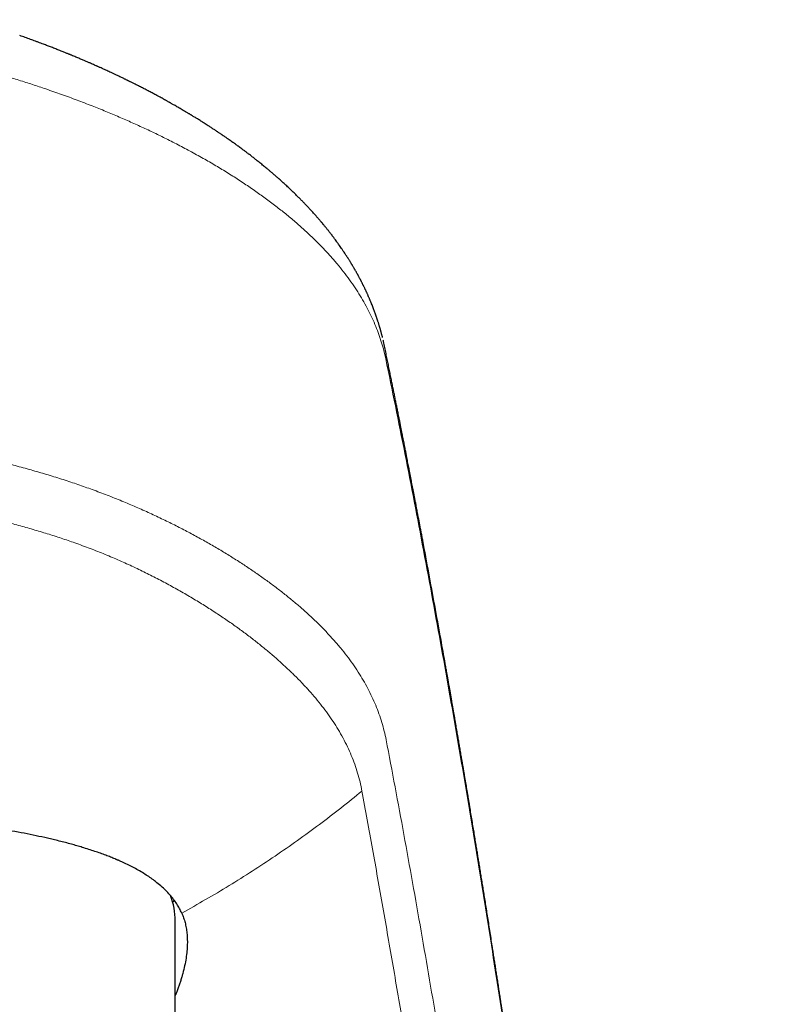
# Model space of a CAD drawing. Header units: millimetres. Extents: x 8 to 771, y 12 to 516.
# Tile 51 of 55: x 407 to 423, y 495 to 515. Entities that reach past the tile are written whole.
import ezdxf

# ---------------------------------------------------------------- set-up
doc = ezdxf.new("R2010")
doc.units = ezdxf.units.MM

msp = doc.modelspace()

# ---------------------------------------------------------------- linework, layer by layer
at = {"color": 7, "linetype": 'Continuous', "lineweight": 30}
for p, q in [((410.165, 496.737), (410.135, 496.691)), ((410.189, 492.074), (410.189, 496.303))]:
    msp.add_line(p, q, dxfattribs=at)
msp.add_arc((408.702, 496.295), 1.487, 0.2863, 21.0791, dxfattribs=at)
at = {"color": 8, "linetype": 'Continuous', "lineweight": 0}
for points, knots in [([(398.189, 514.945), (398.314, 514.945), (398.564, 514.944), (398.939, 514.937), (399.313, 514.927), (399.686, 514.913), (400.058, 514.894), (400.428, 514.872), (400.796, 514.845), (401.161, 514.814), (401.522, 514.78), (401.881, 514.741), (402.235, 514.699), (402.586, 514.653), (402.932, 514.604), (403.272, 514.551), (403.604, 514.496), (403.93, 514.438), (404.25, 514.377), (404.566, 514.313), (404.877, 514.246), (405.182, 514.177), (405.482, 514.105), (405.782, 514.029), (406.081, 513.95), (406.378, 513.867), (406.67, 513.782), (406.957, 513.694), (407.238, 513.604), (407.421, 513.543), (407.512, 513.512)], [0, 0, 0, 0, 0.035895, 0.071834, 0.1078, 0.14378, 0.179763, 0.215742, 0.251709, 0.28766, 0.323591, 0.3595, 0.395384, 0.43124, 0.467068, 0.502863, 0.537911, 0.572924, 0.6079, 0.642838, 0.677736, 0.712592, 0.747405, 0.782177, 0.818561, 0.854903, 0.891209, 0.927486, 0.963745, 1, 1, 1, 1]), ([(407.512, 513.512), (407.621, 513.474), (407.84, 513.399), (408.158, 513.282), (408.364, 513.203), (408.467, 513.163)], [0, 0, 0, 0, 0.333679, 0.666991, 1, 1, 1, 1]), ([(408.467, 513.163), (408.562, 513.125), (408.753, 513.049), (409.03, 512.932), (409.3, 512.814), (409.564, 512.694), (409.82, 512.573), (410.085, 512.442), (410.356, 512.302), (410.632, 512.153), (410.899, 512.002), (411.158, 511.848), (411.409, 511.692), (411.652, 511.533), (411.885, 511.373), (412.108, 511.212), (412.321, 511.05), (412.525, 510.886), (412.718, 510.722), (412.902, 510.557), (413.076, 510.392), (413.24, 510.226), (413.394, 510.059), (413.537, 509.893), (413.671, 509.728), (413.794, 509.564), (413.909, 509.399), (414.015, 509.233), (414.112, 509.065), (414.202, 508.897), (414.282, 508.728), (414.353, 508.559), (414.416, 508.39), (414.471, 508.221), (414.501, 508.108), (414.516, 508.051)], [0, 0, 0, 0, 0.026274, 0.052533, 0.078779, 0.105014, 0.13124, 0.157457, 0.188346, 0.219226, 0.250099, 0.280963, 0.312451, 0.343932, 0.375406, 0.406874, 0.438336, 0.469792, 0.501241, 0.532617, 0.563986, 0.595348, 0.626703, 0.658049, 0.688826, 0.719589, 0.750338, 0.781068, 0.812401, 0.843711, 0.875004, 0.906281, 0.937542, 0.968784, 1, 1, 1, 1]), ([(414.518, 508.051), (414.584, 507.727), (414.717, 507.08), (414.913, 506.096), (415.107, 505.103), (415.299, 504.099), (415.488, 503.084), (415.671, 502.078), (415.849, 501.082), (416.02, 500.096), (416.19, 499.102), (416.358, 498.097), (416.523, 497.084), (416.686, 496.062), (416.848, 495.03), (417.007, 493.989), (417.164, 492.939), (417.318, 491.885), (417.469, 490.83), (417.617, 489.772), (417.764, 488.705), (417.909, 487.622), (418.053, 486.525), (418.196, 485.411), (418.337, 484.289), (418.476, 483.157), (418.612, 482.024), (418.745, 480.888), (418.876, 479.75), (419.005, 478.604), (419.132, 477.441), (419.259, 476.262), (419.384, 475.066), (419.508, 473.86), (419.63, 472.646), (419.749, 471.423), (419.867, 470.191), (419.983, 468.951), (420.097, 467.703), (420.208, 466.447), (420.318, 465.182), (420.426, 463.909), (420.532, 462.634), (420.635, 461.358), (420.736, 460.082), (420.835, 458.797), (420.933, 457.495), (421.03, 456.175), (421.125, 454.838), (421.219, 453.492), (421.311, 452.138), (421.401, 450.775), (421.49, 449.403), (421.576, 448.023), (421.661, 446.635), (421.745, 445.237), (421.826, 443.831), (421.906, 442.417), (421.984, 440.994), (422.06, 439.562), (422.133, 438.161), (422.202, 436.794), (422.268, 435.459), (422.332, 434.118), (422.395, 432.771), (422.456, 431.418), (422.496, 430.512), (422.516, 430.059)], [0, 0, 0, 0, 0.016391, 0.032781, 0.049172, 0.065563, 0.081953, 0.098344, 0.113798, 0.129252, 0.144706, 0.16016, 0.175614, 0.191068, 0.206522, 0.221976, 0.23743, 0.252884, 0.268062, 0.28324, 0.298418, 0.313596, 0.32905, 0.344504, 0.359958, 0.375412, 0.390866, 0.406045, 0.421223, 0.436401, 0.451579, 0.467067, 0.482555, 0.498042, 0.51353, 0.529018, 0.544506, 0.559994, 0.575448, 0.590902, 0.606356, 0.62181, 0.637264, 0.652442, 0.667621, 0.682799, 0.697977, 0.713465, 0.728953, 0.744441, 0.759929, 0.775416, 0.790904, 0.806392, 0.82188, 0.837368, 0.852855, 0.868343, 0.883831, 0.899319, 0.914807, 0.929005, 0.943203, 0.957401, 0.9716, 0.9858, 1, 1, 1, 1]), ([(398.189, 506.613), (398.298, 506.613), (398.516, 506.612), (398.843, 506.61), (399.17, 506.606), (399.496, 506.601), (399.82, 506.593), (400.141, 506.584), (400.458, 506.572), (400.774, 506.559), (401.091, 506.543), (401.407, 506.526), (401.723, 506.506), (402.037, 506.483), (402.348, 506.459), (402.654, 506.432), (402.956, 506.403), (403.253, 506.371), (403.547, 506.338), (403.851, 506.3), (404.165, 506.258), (404.488, 506.21), (404.806, 506.16), (405.119, 506.106), (405.426, 506.05), (405.726, 505.99), (406.019, 505.928), (406.308, 505.863), (406.61, 505.791), (406.923, 505.711), (407.247, 505.622), (407.565, 505.529), (407.875, 505.432), (408.178, 505.331), (408.375, 505.261), (408.473, 505.226)], [0, 0, 0, 0, 0.027905, 0.055849, 0.083822, 0.111816, 0.139827, 0.167349, 0.194879, 0.222413, 0.249952, 0.277993, 0.306035, 0.334078, 0.362122, 0.390165, 0.417709, 0.445251, 0.472793, 0.500334, 0.531739, 0.56314, 0.594536, 0.625925, 0.657307, 0.688119, 0.71892, 0.749709, 0.780485, 0.817105, 0.853707, 0.890292, 0.926864, 0.96343, 1, 1, 1, 1]), ([(408.112, 504.124), (408.019, 504.156), (407.832, 504.221), (407.544, 504.313), (407.25, 504.401), (406.95, 504.485), (406.643, 504.564), (406.33, 504.639), (406.024, 504.707), (405.726, 504.768), (405.437, 504.823), (405.144, 504.875), (404.846, 504.923), (404.544, 504.968), (404.237, 505.009), (403.926, 505.048), (403.612, 505.083), (403.293, 505.116), (402.971, 505.146), (402.645, 505.172), (402.317, 505.197), (401.985, 505.218), (401.65, 505.237), (401.312, 505.254), (400.972, 505.269), (400.629, 505.281), (400.285, 505.291), (399.939, 505.3), (399.591, 505.306), (399.242, 505.311), (398.892, 505.314), (398.541, 505.316), (398.307, 505.316), (398.19, 505.316)], [0, 0, 0, 0, 0.035855, 0.071684, 0.107492, 0.143281, 0.179055, 0.214815, 0.250562, 0.281831, 0.313091, 0.344342, 0.375583, 0.406816, 0.43804, 0.469254, 0.500461, 0.53166, 0.562853, 0.594041, 0.625225, 0.656407, 0.68759, 0.718776, 0.749968, 0.781169, 0.81238, 0.843606, 0.874847, 0.906107, 0.937385, 0.968683, 1, 1, 1, 1]), ([(408.473, 505.226), (408.577, 505.187), (408.785, 505.111), (409.086, 504.99), (409.379, 504.866), (409.664, 504.739), (409.94, 504.609), (410.206, 504.478), (410.462, 504.346), (410.711, 504.211), (410.953, 504.074), (411.189, 503.935), (411.418, 503.793), (411.639, 503.65), (411.853, 503.506), (412.056, 503.362), (412.251, 503.219), (412.437, 503.075), (412.615, 502.931), (412.793, 502.78), (412.97, 502.621), (413.144, 502.455), (413.308, 502.288), (413.463, 502.12), (413.606, 501.953), (413.739, 501.787), (413.861, 501.621), (413.974, 501.453), (414.078, 501.284), (414.173, 501.113), (414.259, 500.94), (414.336, 500.765), (414.403, 500.589), (414.462, 500.411), (414.512, 500.232), (414.538, 500.111), (414.551, 500.051)], [0, 0, 0, 0, 0.0282, 0.056362, 0.084493, 0.112596, 0.140674, 0.168231, 0.195769, 0.22329, 0.250797, 0.278791, 0.306773, 0.334744, 0.362705, 0.390658, 0.418106, 0.445549, 0.472987, 0.500424, 0.53171, 0.562996, 0.594285, 0.625578, 0.656878, 0.687626, 0.718383, 0.74915, 0.779927, 0.811343, 0.84277, 0.874207, 0.905651, 0.937101, 0.968552, 1, 1, 1, 1]), ([(409.883, 503.351), (409.793, 503.398), (409.612, 503.491), (409.329, 503.627), (409.039, 503.759), (408.739, 503.886), (408.431, 504.009), (408.218, 504.085), (408.112, 504.124)], [0, 0, 0, 0, 0.167033, 0.3339162, 0.5006467, 0.6672281, 0.8336719, 1, 1, 1, 1]), ([(414.05, 498.991), (414.037, 499.054), (414.012, 499.179), (413.961, 499.364), (413.902, 499.547), (413.831, 499.729), (413.751, 499.909), (413.66, 500.087), (413.561, 500.26), (413.456, 500.427), (413.344, 500.588), (413.224, 500.749), (413.094, 500.909), (412.956, 501.069), (412.81, 501.227), (412.658, 501.382), (412.5, 501.534), (412.334, 501.686), (412.159, 501.838), (411.976, 501.989), (411.785, 502.14), (411.586, 502.291), (411.375, 502.443), (411.152, 502.596), (410.917, 502.751), (410.672, 502.904), (410.418, 503.055), (410.156, 503.204), (409.974, 503.301), (409.883, 503.35)], [0, 0, 0, 0, 0.039918, 0.079851, 0.119797, 0.159756, 0.199726, 0.239707, 0.279699, 0.316367, 0.353043, 0.389728, 0.42642, 0.463119, 0.499825, 0.534868, 0.569914, 0.604962, 0.640012, 0.675061, 0.710106, 0.745146, 0.780178, 0.816865, 0.853538, 0.890191, 0.926821, 0.963425, 1, 1, 1, 1]), ([(414.551, 500.051), (414.613, 499.727), (414.735, 499.078), (414.917, 498.093), (415.096, 497.1), (415.273, 496.096), (415.448, 495.09), (415.619, 494.08), (415.787, 493.067), (415.953, 492.045), (416.119, 491.007), (416.283, 489.953), (416.447, 488.883), (416.609, 487.803), (416.768, 486.714), (416.926, 485.616), (417.082, 484.509), (417.235, 483.392), (417.387, 482.267), (417.537, 481.132), (417.684, 479.988), (417.83, 478.835), (417.974, 477.673), (418.116, 476.503), (418.252, 475.355), (418.383, 474.233), (418.508, 473.136), (418.631, 472.032), (418.753, 470.92), (418.873, 469.801), (418.995, 468.64), (419.119, 467.436), (419.245, 466.19), (419.368, 464.935), (419.49, 463.671), (419.61, 462.398), (419.729, 461.117), (419.842, 459.863), (419.95, 458.636), (420.053, 457.439), (420.155, 456.234), (420.256, 455.022), (420.355, 453.803), (420.452, 452.577), (420.548, 451.344), (420.642, 450.103), (420.735, 448.855), (420.827, 447.6), (420.917, 446.338), (421.01, 444.993), (421.107, 443.564), (421.208, 442.05), (421.306, 440.525), (421.37, 439.501), (421.402, 438.989)], [0, 0, 0, 0, 0.01967, 0.03934, 0.05901, 0.07868, 0.098351, 0.11767, 0.136989, 0.156308, 0.175627, 0.19534, 0.215053, 0.234767, 0.25448, 0.274193, 0.293906, 0.313619, 0.333332, 0.353045, 0.372758, 0.392471, 0.412184, 0.431897, 0.45161, 0.46968, 0.487749, 0.505819, 0.523889, 0.541958, 0.560028, 0.57974, 0.599452, 0.619164, 0.638876, 0.658587, 0.678299, 0.69801, 0.716079, 0.734147, 0.752216, 0.770284, 0.788352, 0.80642, 0.824488, 0.842556, 0.860624, 0.878691, 0.896759, 0.914826, 0.93612, 0.957413, 0.978707, 1, 1, 1, 1]), ([(414.05, 498.991), (413.905, 498.873), (413.615, 498.638), (413.17, 498.297), (412.716, 497.965), (412.253, 497.644), (411.783, 497.333), (411.304, 497.033), (410.818, 496.744), (410.488, 496.56), (410.323, 496.468)], [0, 0, 0, 0, 0.124991, 0.249985, 0.374982, 0.49998, 0.624982, 0.749985, 0.874991, 1, 1, 1, 1]), ([(414.05, 498.991), (414.122, 498.594), (414.267, 497.799), (414.482, 496.591), (414.694, 495.37), (414.905, 494.136), (415.112, 492.888), (415.318, 491.627), (415.516, 490.388), (415.706, 489.173), (415.888, 487.982), (416.068, 486.78), (416.247, 485.567), (416.423, 484.343), (416.598, 483.108), (416.77, 481.862), (416.941, 480.605), (417.11, 479.337), (417.276, 478.058), (417.441, 476.768), (417.6, 475.493), (417.754, 474.231), (417.904, 472.985), (418.052, 471.73), (418.198, 470.465), (418.345, 469.165), (418.493, 467.828), (418.641, 466.455), (418.788, 465.072), (418.933, 463.678), (419.076, 462.273), (419.213, 460.885), (419.347, 459.513), (419.476, 458.16), (419.603, 456.797), (419.728, 455.425), (419.856, 453.991), (419.987, 452.492), (420.12, 450.928), (420.251, 449.352), (420.38, 447.766), (420.506, 446.168), (420.63, 444.558), (420.752, 442.938), (420.831, 441.848), (420.871, 441.303)], [0, 0, 0, 0, 0.025087, 0.050174, 0.07526, 0.100347, 0.125434, 0.15052, 0.175607, 0.198602, 0.221598, 0.244594, 0.26759, 0.290586, 0.313582, 0.336578, 0.359574, 0.382571, 0.405567, 0.428563, 0.45156, 0.473242, 0.494925, 0.516608, 0.538291, 0.559974, 0.582971, 0.605968, 0.628966, 0.651964, 0.674962, 0.69796, 0.719644, 0.741328, 0.763012, 0.784697, 0.806381, 0.830583, 0.854785, 0.878987, 0.903189, 0.927392, 0.951594, 0.975797, 1, 1, 1, 1])]:
    msp.add_open_spline(points, degree=3, knots=knots, dxfattribs=at)
at = {"color": 7, "linetype": 'Continuous', "lineweight": 30}
for points, knots in [([(414.476, 508.372), (414.473, 508.383), (414.468, 508.403), (414.461, 508.43), (414.455, 508.453), (414.45, 508.47), (414.446, 508.485), (414.443, 508.499), (414.438, 508.514), (414.433, 508.532), (414.427, 508.553), (414.421, 508.573), (414.416, 508.592), (414.411, 508.609), (414.405, 508.629), (414.398, 508.652), (414.389, 508.678), (414.381, 508.703), (414.374, 508.726), (414.367, 508.747), (414.36, 508.768), (414.35, 508.796), (414.338, 508.832), (414.324, 508.871), (414.31, 508.91), (414.297, 508.947), (414.282, 508.986), (414.266, 509.027), (414.253, 509.06), (414.242, 509.086), (414.235, 509.104), (414.227, 509.123), (414.218, 509.144), (414.208, 509.168), (414.198, 509.191), (414.189, 509.211), (414.181, 509.23), (414.173, 509.249), (414.164, 509.268), (414.155, 509.289), (414.146, 509.308), (414.138, 509.325), (414.131, 509.341), (414.123, 509.357), (414.115, 509.374), (414.106, 509.394), (414.096, 509.414), (414.087, 509.432), (414.079, 509.449), (414.071, 509.464), (414.064, 509.479), (414.056, 509.495), (414.048, 509.511), (414.039, 509.528), (414.032, 509.543), (414.025, 509.555), (414.02, 509.566), (414.014, 509.576), (414.008, 509.588), (414, 509.603), (413.991, 509.621), (413.981, 509.638), (413.973, 509.653), (413.965, 509.668), (413.958, 509.682), (413.949, 509.697), (413.939, 509.714), (413.929, 509.734), (413.918, 509.753), (413.908, 509.771), (413.899, 509.786), (413.89, 509.801), (413.881, 509.817), (413.87, 509.835), (413.858, 509.855), (413.847, 509.874), (413.837, 509.89), (413.828, 509.905), (413.819, 509.92), (413.809, 509.937), (413.797, 509.956), (413.784, 509.976), (413.772, 509.995), (413.762, 510.012), (413.751, 510.028), (413.74, 510.045), (413.721, 510.075), (413.696, 510.113), (413.663, 510.163), (413.631, 510.209), (413.599, 510.256), (413.566, 510.302), (413.534, 510.347), (413.5, 510.393), (413.473, 510.429), (413.451, 510.458), (413.437, 510.476), (413.424, 510.495), (413.408, 510.514), (413.391, 510.536), (413.373, 510.559), (413.356, 510.581), (413.34, 510.601), (413.324, 510.622), (413.306, 510.643), (413.288, 510.666), (413.269, 510.689), (413.252, 510.709), (413.238, 510.726), (413.227, 510.74), (413.216, 510.752), (413.205, 510.765), (413.193, 510.78), (413.179, 510.797), (413.163, 510.816), (413.145, 510.836), (413.127, 510.856), (413.109, 510.878), (413.078, 510.913), (413.035, 510.96), (412.986, 511.014), (412.939, 511.064), (412.895, 511.111), (412.849, 511.159), (412.801, 511.208), (412.76, 511.25), (412.726, 511.284), (412.697, 511.313), (412.665, 511.344), (412.631, 511.378), (412.596, 511.411), (412.563, 511.442), (412.529, 511.474), (412.494, 511.507), (412.457, 511.541), (412.421, 511.574), (412.384, 511.608), (412.344, 511.643), (412.301, 511.681), (412.257, 511.72), (412.213, 511.758), (412.169, 511.796), (412.125, 511.833), (412.085, 511.866), (412.048, 511.897), (412.013, 511.925), (411.978, 511.954), (411.941, 511.984), (411.903, 512.014), (411.867, 512.042), (411.835, 512.068), (411.804, 512.092), (411.773, 512.116), (411.741, 512.141), (411.703, 512.17), (411.66, 512.203), (411.613, 512.238), (411.568, 512.271), (411.528, 512.301), (411.493, 512.326), (411.463, 512.348), (411.432, 512.371), (411.398, 512.395), (411.361, 512.421), (411.324, 512.447), (411.29, 512.471), (411.262, 512.49), (411.24, 512.506), (411.218, 512.521), (411.199, 512.534), (411.183, 512.545), (411.169, 512.554), (411.154, 512.564), (411.137, 512.576), (411.116, 512.59), (411.092, 512.606), (411.065, 512.624), (411.037, 512.644), (411.006, 512.664), (410.976, 512.684), (410.946, 512.703), (410.916, 512.723), (410.891, 512.739), (410.871, 512.752), (410.856, 512.761), (410.843, 512.77), (410.832, 512.777), (410.82, 512.784), (410.807, 512.793), (410.785, 512.807), (410.755, 512.826), (410.72, 512.848), (410.685, 512.87), (410.652, 512.891), (410.62, 512.91), (410.591, 512.928), (410.565, 512.944), (410.543, 512.957), (410.524, 512.969), (410.506, 512.979), (410.489, 512.99), (410.471, 513.001), (410.451, 513.013), (410.427, 513.027), (410.395, 513.046), (410.355, 513.069), (410.31, 513.096), (410.266, 513.121), (410.226, 513.145), (410.189, 513.166), (410.156, 513.185), (410.129, 513.2), (410.109, 513.211), (410.096, 513.219), (410.087, 513.224), (410.077, 513.23), (410.062, 513.238), (410.043, 513.248), (410.022, 513.26), (410, 513.272), (409.978, 513.285), (409.957, 513.296), (409.93, 513.311), (409.898, 513.329), (409.863, 513.348), (409.833, 513.364), (409.801, 513.381), (409.767, 513.399), (409.73, 513.419), (409.691, 513.44), (409.649, 513.462), (409.594, 513.491), (409.527, 513.525), (409.446, 513.567), (409.38, 513.6), (409.332, 513.624), (409.305, 513.638), (409.279, 513.651), (409.256, 513.662), (409.237, 513.671), (409.222, 513.679), (409.21, 513.685), (409.198, 513.69), (409.183, 513.698), (409.164, 513.707), (409.139, 513.719), (409.111, 513.733), (409.078, 513.749), (409.043, 513.766), (408.998, 513.787), (408.948, 513.811), (408.892, 513.837), (408.841, 513.86), (408.795, 513.882), (408.749, 513.903), (408.702, 513.924), (408.66, 513.943), (408.626, 513.959), (408.602, 513.969), (408.583, 513.978), (408.567, 513.985), (408.546, 513.995), (408.516, 514.007), (408.477, 514.025), (408.431, 514.045), (408.377, 514.068), (408.328, 514.09), (408.285, 514.108), (408.249, 514.123), (408.212, 514.139), (408.172, 514.156), (408.131, 514.173), (408.088, 514.191), (408.052, 514.206), (408.024, 514.218), (408.005, 514.225), (407.992, 514.231), (407.981, 514.235), (407.967, 514.241), (407.947, 514.249), (407.919, 514.26), (407.885, 514.274), (407.847, 514.289), (407.805, 514.306), (407.763, 514.323), (407.718, 514.34), (407.674, 514.358), (407.629, 514.375), (407.588, 514.391), (407.547, 514.406), (407.505, 514.423), (407.459, 514.44), (407.409, 514.459), (407.354, 514.479), (407.283, 514.506), (407.193, 514.539), (407.085, 514.578), (407.01, 514.604), (406.971, 514.618)], [0, 0, 0, 0, 0.004214, 0.007795, 0.010742, 0.013056, 0.014735, 0.016434, 0.018443, 0.02079, 0.023653, 0.026407, 0.028879, 0.031068, 0.033262, 0.036592, 0.040242, 0.043542, 0.04647, 0.049251, 0.052014, 0.054801, 0.060342, 0.065957, 0.070621, 0.075466, 0.080792, 0.086337, 0.091638, 0.094095, 0.096447, 0.098897, 0.101745, 0.104994, 0.10824, 0.110953, 0.113327, 0.115714, 0.118385, 0.121286, 0.123939, 0.126233, 0.128172, 0.13017, 0.132526, 0.13524, 0.138106, 0.140634, 0.142805, 0.144689, 0.146862, 0.148859, 0.151111, 0.153508, 0.155577, 0.157266, 0.158573, 0.159774, 0.16145, 0.163553, 0.166057, 0.168467, 0.17059, 0.172428, 0.174281, 0.176334, 0.178732, 0.181474, 0.184276, 0.18672, 0.188806, 0.190691, 0.192895, 0.195457, 0.198335, 0.201009, 0.203325, 0.205283, 0.207255, 0.209585, 0.212274, 0.215146, 0.217927, 0.220275, 0.222341, 0.224721, 0.227472, 0.234771, 0.24106, 0.24837, 0.254577, 0.260916, 0.268266, 0.273839, 0.280783, 0.283704, 0.286297, 0.288757, 0.291627, 0.294935, 0.298307, 0.301513, 0.304344, 0.307314, 0.310464, 0.313794, 0.317281, 0.320462, 0.322806, 0.324797, 0.326478, 0.328343, 0.330531, 0.333044, 0.335623, 0.338927, 0.341949, 0.344926, 0.348351, 0.357659, 0.366221, 0.372682, 0.380108, 0.387426, 0.394743, 0.402418, 0.406312, 0.410581, 0.415528, 0.420818, 0.426024, 0.430926, 0.435376, 0.440864, 0.446148, 0.451309, 0.45647, 0.461959, 0.468081, 0.474272, 0.480323, 0.486331, 0.492239, 0.498007, 0.502415, 0.506914, 0.51157, 0.516424, 0.521436, 0.526131, 0.530145, 0.533901, 0.537803, 0.541885, 0.54621, 0.55198, 0.557839, 0.563424, 0.568689, 0.572474, 0.575949, 0.579613, 0.583713, 0.588013, 0.592541, 0.597063, 0.599723, 0.602381, 0.60499, 0.607218, 0.609031, 0.610445, 0.612078, 0.614086, 0.616467, 0.619223, 0.622178, 0.62561, 0.629027, 0.632426, 0.63581, 0.639177, 0.642325, 0.644173, 0.645802, 0.647211, 0.6484, 0.649533, 0.651037, 0.652933, 0.656781, 0.660734, 0.664495, 0.668065, 0.671443, 0.674623, 0.677573, 0.679684, 0.681657, 0.683491, 0.68527, 0.687045, 0.689235, 0.691798, 0.694374, 0.699393, 0.704131, 0.70859, 0.712768, 0.716589, 0.719892, 0.72267, 0.724925, 0.72586, 0.726662, 0.727568, 0.729052, 0.731127, 0.733172, 0.735476, 0.737692, 0.739793, 0.741777, 0.745791, 0.749228, 0.752105, 0.75477, 0.75846, 0.762013, 0.765673, 0.769792, 0.774272, 0.78141, 0.789045, 0.79734, 0.799911, 0.802539, 0.804996, 0.8071, 0.808852, 0.81025, 0.811296, 0.812196, 0.813593, 0.815402, 0.817622, 0.820253, 0.823295, 0.826623, 0.829837, 0.835353, 0.840384, 0.844929, 0.848862, 0.852862, 0.857049, 0.86142, 0.863962, 0.866059, 0.867708, 0.868972, 0.870318, 0.873171, 0.8766, 0.880605, 0.88519, 0.890376, 0.89325, 0.896282, 0.899471, 0.902817, 0.906321, 0.909982, 0.913628, 0.915482, 0.916991, 0.918155, 0.918974, 0.91971, 0.921583, 0.92402, 0.926726, 0.929899, 0.933501, 0.937038, 0.940352, 0.944356, 0.947979, 0.95122, 0.954455, 0.957762, 0.961426, 0.965447, 0.969825, 0.974558, 0.982507, 0.990988, 1, 1, 1, 1]), ([(422.515, 430.104), (422.514, 430.122), (422.509, 430.242), (422.499, 430.462), (422.486, 430.763), (422.473, 431.059), (422.46, 431.349), (422.447, 431.633), (422.434, 431.917), (422.422, 432.199), (422.409, 432.479), (422.396, 432.753), (422.384, 433.022), (422.372, 433.284), (422.36, 433.54), (422.348, 433.791), (422.337, 434.035), (422.325, 434.273), (422.314, 434.506), (422.303, 434.733), (422.293, 434.949), (422.283, 435.156), (422.274, 435.354), (422.264, 435.546), (422.255, 435.733), (422.246, 435.912), (422.238, 436.084), (422.23, 436.248), (422.222, 436.408), (422.214, 436.563), (422.207, 436.713), (422.2, 436.858), (422.193, 437.004), (422.185, 437.148), (422.178, 437.292), (422.171, 437.43), (422.164, 437.562), (422.158, 437.689), (422.152, 437.81), (422.146, 437.926), (422.14, 438.036), (422.135, 438.14), (422.13, 438.238), (422.125, 438.33), (422.121, 438.417), (422.117, 438.497), (422.113, 438.576), (422.109, 438.654), (422.105, 438.734), (422.1, 438.817), (422.096, 438.901), (422.091, 438.988), (422.087, 439.078), (422.082, 439.17), (422.077, 439.273), (422.071, 439.387), (422.064, 439.514), (422.057, 439.644), (422.05, 439.778), (422.043, 439.919), (422.035, 440.067), (422.027, 440.222), (422.018, 440.381), (422.009, 440.545), (422, 440.713), (421.991, 440.882), (421.982, 441.052), (421.973, 441.223), (421.963, 441.397), (421.954, 441.575), (421.943, 441.764), (421.932, 441.965), (421.92, 442.177), (421.908, 442.394), (421.896, 442.616), (421.883, 442.841), (421.871, 443.068), (421.858, 443.294), (421.843, 443.55), (421.827, 443.836), (421.809, 444.15), (421.791, 444.458), (421.774, 444.761), (421.757, 445.059), (421.739, 445.35), (421.723, 445.629), (421.707, 445.894), (421.692, 446.147), (421.677, 446.396), (421.663, 446.639), (421.648, 446.879), (421.633, 447.122), (421.618, 447.37), (421.603, 447.622), (421.59, 447.825), (421.581, 447.981), (421.574, 448.089), (421.568, 448.193), (421.561, 448.292), (421.555, 448.388), (421.55, 448.478), (421.544, 448.565), (421.539, 448.647), (421.534, 448.725), (421.53, 448.799), (421.525, 448.868), (421.521, 448.932), (421.518, 448.992), (421.514, 449.046), (421.511, 449.096), (421.508, 449.141), (421.505, 449.184), (421.503, 449.229), (421.5, 449.277), (421.496, 449.328), (421.493, 449.383), (421.489, 449.442), (421.485, 449.508), (421.48, 449.583), (421.475, 449.668), (421.469, 449.757), (421.463, 449.852), (421.456, 449.952), (421.45, 450.057), (421.443, 450.167), (421.435, 450.283), (421.427, 450.404), (421.419, 450.53), (421.411, 450.661), (421.402, 450.787), (421.395, 450.907), (421.387, 451.021), (421.379, 451.138), (421.371, 451.259), (421.363, 451.382), (421.353, 451.545), (421.339, 451.746), (421.324, 451.982), (421.308, 452.212), (421.293, 452.437), (421.278, 452.656), (421.264, 452.87), (421.25, 453.073), (421.237, 453.265), (421.224, 453.447), (421.212, 453.625), (421.2, 453.798), (421.188, 453.967), (421.177, 454.136), (421.165, 454.305), (421.153, 454.474), (421.142, 454.638), (421.13, 454.796), (421.12, 454.949), (421.109, 455.097), (421.1, 455.23), (421.091, 455.349), (421.084, 455.455), (421.076, 455.557), (421.069, 455.658), (421.062, 455.761), (421.054, 455.867), (421.046, 455.977), (421.038, 456.093), (421.029, 456.212), (421.02, 456.336), (421.011, 456.465), (421.001, 456.598), (420.991, 456.736), (420.981, 456.882), (420.969, 457.039), (420.957, 457.205), (420.944, 457.377), (420.931, 457.555), (420.918, 457.735), (420.904, 457.917), (420.89, 458.103), (420.876, 458.293), (420.861, 458.488), (420.846, 458.688), (420.831, 458.889), (420.815, 459.09), (420.8, 459.292), (420.784, 459.497), (420.768, 459.708), (420.753, 459.901), (420.739, 460.076), (420.727, 460.231), (420.715, 460.383), (420.704, 460.533), (420.692, 460.681), (420.681, 460.825), (420.668, 460.984), (420.654, 461.157), (420.64, 461.342), (420.625, 461.523), (420.611, 461.699), (420.597, 461.871), (420.584, 462.039), (420.57, 462.202), (420.558, 462.36), (420.545, 462.511), (420.533, 462.657), (420.522, 462.796), (420.511, 462.931), (420.501, 463.053), (420.492, 463.161), (420.484, 463.258), (420.476, 463.352), (420.469, 463.443), (420.454, 463.62), (420.437, 463.821), (420.418, 464.049), (420.404, 464.217), (420.39, 464.384), (420.376, 464.552), (420.362, 464.719), (420.347, 464.886), (420.333, 465.053), (420.319, 465.221), (420.304, 465.393), (420.289, 465.571), (420.274, 465.742), (420.26, 465.907), (420.246, 466.065), (420.232, 466.226), (420.217, 466.39), (420.203, 466.557), (420.187, 466.735), (420.17, 466.921), (420.153, 467.114), (420.137, 467.301), (420.12, 467.489), (420.103, 467.677), (420.086, 467.865), (420.07, 468.047), (420.054, 468.225), (420.038, 468.397), (420.025, 468.542), (420.014, 468.661), (420.005, 468.756), (419.997, 468.848), (419.988, 468.939), (419.98, 469.028), (419.972, 469.116), (419.964, 469.203), (419.955, 469.296), (419.946, 469.397), (419.936, 469.507), (419.925, 469.622), (419.914, 469.742), (419.902, 469.867), (419.89, 469.996), (419.878, 470.126), (419.865, 470.257), (419.853, 470.389), (419.84, 470.524), (419.827, 470.663), (419.813, 470.806), (419.799, 470.958), (419.783, 471.118), (419.767, 471.288), (419.75, 471.462), (419.733, 471.641), (419.715, 471.825), (419.697, 472.013), (419.679, 472.191), (419.663, 472.36), (419.647, 472.517), (419.632, 472.677), (419.616, 472.837), (419.6, 472.994), (419.585, 473.147), (419.57, 473.296), (419.556, 473.441), (419.541, 473.582), (419.528, 473.719), (419.514, 473.852), (419.501, 473.98), (419.489, 474.105), (419.476, 474.23), (419.463, 474.354), (419.451, 474.477), (419.439, 474.596), (419.427, 474.709), (419.416, 474.812), (419.407, 474.905), (419.398, 474.989), (419.39, 475.069), (419.382, 475.146), (419.374, 475.22), (419.363, 475.323), (419.349, 475.458), (419.331, 475.637), (419.311, 475.829), (419.289, 476.034), (419.27, 476.214), (419.254, 476.368), (419.24, 476.496), (419.226, 476.626), (419.212, 476.76), (419.198, 476.895), (419.183, 477.033), (419.168, 477.174), (419.152, 477.317), (419.136, 477.47), (419.118, 477.634), (419.099, 477.807), (419.079, 477.985), (419.06, 478.167), (419.039, 478.352), (419.018, 478.542), (418.997, 478.735), (418.971, 478.97), (418.94, 479.246), (418.904, 479.561), (418.869, 479.876), (418.814, 480.354), (418.741, 480.994), (418.671, 481.588), (418.626, 481.974), (418.604, 482.154), (418.583, 482.333), (418.562, 482.513), (418.54, 482.693), (418.519, 482.872), (418.496, 483.057), (418.473, 483.249), (418.449, 483.445), (418.426, 483.636), (418.403, 483.822), (418.381, 484.003), (418.361, 484.16), (418.345, 484.295), (418.331, 484.409), (418.317, 484.52), (418.303, 484.629), (418.29, 484.736), (418.277, 484.841), (418.265, 484.932), (418.256, 485.01), (418.248, 485.074), (418.24, 485.134), (418.233, 485.19), (418.227, 485.24), (418.221, 485.287), (418.216, 485.329), (418.211, 485.366), (418.206, 485.401), (418.202, 485.436), (418.197, 485.474), (418.192, 485.517), (418.186, 485.563), (418.179, 485.615), (418.172, 485.67), (418.165, 485.73), (418.157, 485.793), (418.148, 485.86), (418.139, 485.932), (418.13, 486.002), (418.121, 486.069), (418.113, 486.134), (418.104, 486.201), (418.092, 486.301), (418.075, 486.431), (418.054, 486.591), (418.031, 486.766), (418.006, 486.958), (417.98, 487.163), (417.953, 487.365), (417.927, 487.562), (417.903, 487.741), (417.882, 487.903), (417.863, 488.048), (417.844, 488.19), (417.825, 488.33), (417.808, 488.456), (417.793, 488.569), (417.779, 488.672), (417.765, 488.778), (417.75, 488.887), (417.735, 488.999), (417.719, 489.113), (417.703, 489.23), (417.687, 489.35), (417.669, 489.481), (417.649, 489.624), (417.628, 489.779), (417.606, 489.939), (417.583, 490.103), (417.559, 490.271), (417.535, 490.443), (417.51, 490.62), (417.485, 490.801), (417.459, 490.986), (417.432, 491.176), (417.404, 491.37), (417.38, 491.539), (417.36, 491.681), (417.344, 491.793), (417.328, 491.901), (417.313, 492.006), (417.298, 492.107), (417.284, 492.203), (417.271, 492.296), (417.258, 492.385), (417.246, 492.469), (417.234, 492.549), (417.223, 492.626), (417.212, 492.698), (417.202, 492.767), (417.193, 492.832), (417.184, 492.892), (417.176, 492.947), (417.168, 492.999), (417.161, 493.048), (417.154, 493.095), (417.147, 493.141), (417.14, 493.186), (417.134, 493.23), (417.127, 493.275), (417.12, 493.321), (417.113, 493.367), (417.107, 493.413), (417.099, 493.461), (417.092, 493.508), (417.085, 493.557), (417.078, 493.608), (417.07, 493.661), (417.061, 493.716), (417.052, 493.775), (417.043, 493.836), (417.033, 493.902), (417.023, 493.971), (417.012, 494.044), (417, 494.121), (416.988, 494.2), (416.976, 494.283), (416.963, 494.371), (416.948, 494.465), (416.933, 494.566), (416.917, 494.67), (416.901, 494.777), (416.884, 494.889), (416.866, 495.003), (416.848, 495.118), (416.831, 495.233), (416.813, 495.346), (416.796, 495.458), (416.778, 495.57), (416.761, 495.679), (416.742, 495.805), (416.719, 495.947), (416.695, 496.104), (416.671, 496.257), (416.647, 496.406), (416.624, 496.55), (416.602, 496.691), (416.58, 496.827), (416.559, 496.959), (416.538, 497.087), (416.518, 497.211), (416.499, 497.331), (416.48, 497.446), (416.462, 497.557), (416.445, 497.664), (416.428, 497.769), (416.409, 497.883), (416.389, 498.005), (416.367, 498.139), (416.345, 498.275), (416.322, 498.415), (416.298, 498.559), (416.278, 498.68), (416.262, 498.777), (416.25, 498.849), (416.237, 498.923), (416.225, 498.997), (416.212, 499.072), (416.2, 499.146), (416.187, 499.222), (416.174, 499.297), (416.162, 499.372), (416.15, 499.444), (416.138, 499.513), (416.127, 499.581), (416.115, 499.648), (416.104, 499.714), (416.093, 499.776), (416.083, 499.835), (416.074, 499.89), (416.065, 499.943), (416.056, 499.995), (416.047, 500.049), (416.037, 500.106), (416.027, 500.164), (416.017, 500.223), (416.006, 500.283), (415.995, 500.348), (415.983, 500.417), (415.971, 500.487), (415.959, 500.56), (415.946, 500.634), (415.932, 500.711), (415.918, 500.792), (415.904, 500.876), (415.889, 500.96), (415.875, 501.042), (415.861, 501.122), (415.846, 501.205), (415.831, 501.29), (415.816, 501.378), (415.8, 501.469), (415.759, 501.699), (415.683, 502.127), (415.571, 502.748), (415.447, 503.421), (415.359, 503.896), (415.306, 504.177), (415.29, 504.265), (415.273, 504.352), (415.257, 504.436), (415.242, 504.517), (415.227, 504.597), (415.212, 504.673), (415.197, 504.753), (415.181, 504.836), (415.165, 504.921), (415.15, 505.002), (415.135, 505.079), (415.121, 505.152), (415.108, 505.221), (415.095, 505.286), (415.083, 505.347), (415.072, 505.404), (415.061, 505.463), (415.049, 505.524), (415.036, 505.592), (415.024, 505.656), (415.012, 505.716), (415.001, 505.774), (414.991, 505.822), (414.983, 505.863), (414.977, 505.896), (414.97, 505.932), (414.962, 505.972), (414.954, 506.015), (414.945, 506.061), (414.935, 506.11), (414.925, 506.163), (414.914, 506.219), (414.902, 506.278), (414.89, 506.339), (414.877, 506.403), (414.864, 506.471), (414.849, 506.543), (414.834, 506.621), (414.817, 506.704), (414.8, 506.791), (414.782, 506.881), (414.763, 506.975), (414.744, 507.071), (414.725, 507.167), (414.705, 507.266), (414.685, 507.367), (414.663, 507.471), (414.642, 507.579), (414.619, 507.69), (414.596, 507.803), (414.572, 507.92), (414.547, 508.04), (414.522, 508.162), (414.503, 508.255), (414.492, 508.307), (414.49, 508.317)], [0, 0, 0, 0, 0.000559, 0.003756, 0.006897, 0.009984, 0.013015, 0.015991, 0.018912, 0.021913, 0.024853, 0.027733, 0.030552, 0.03331, 0.036008, 0.038646, 0.041222, 0.043739, 0.046194, 0.048589, 0.050924, 0.053069, 0.055161, 0.057199, 0.059183, 0.061114, 0.062908, 0.064654, 0.06635, 0.067997, 0.069595, 0.071144, 0.072644, 0.074237, 0.07577, 0.077244, 0.078658, 0.080013, 0.081308, 0.082544, 0.08372, 0.084837, 0.085894, 0.086875, 0.087798, 0.088663, 0.089471, 0.090324, 0.091178, 0.092059, 0.092966, 0.093902, 0.094864, 0.095853, 0.09687, 0.098186, 0.099546, 0.100948, 0.102393, 0.103882, 0.105507, 0.107181, 0.108903, 0.110673, 0.112491, 0.114358, 0.116162, 0.11801, 0.1199, 0.121833, 0.123809, 0.126066, 0.128375, 0.130738, 0.133155, 0.135625, 0.138119, 0.140587, 0.143028, 0.146531, 0.149976, 0.153365, 0.156696, 0.159971, 0.163189, 0.16635, 0.169197, 0.171997, 0.174748, 0.177452, 0.180108, 0.182716, 0.185581, 0.188385, 0.191129, 0.192385, 0.193592, 0.194752, 0.195865, 0.19693, 0.197947, 0.198916, 0.199838, 0.200712, 0.201539, 0.202304, 0.203023, 0.203697, 0.204324, 0.204863, 0.205362, 0.20583, 0.206328, 0.206869, 0.207443, 0.208059, 0.208716, 0.209416, 0.210303, 0.21125, 0.212257, 0.213323, 0.214448, 0.215633, 0.216877, 0.218181, 0.219544, 0.220966, 0.222448, 0.223989, 0.225242, 0.226532, 0.227858, 0.229221, 0.23062, 0.232044, 0.234779, 0.237456, 0.240073, 0.242632, 0.245132, 0.247574, 0.249956, 0.252088, 0.254171, 0.256205, 0.258189, 0.260124, 0.26201, 0.26401, 0.265952, 0.267835, 0.269659, 0.271425, 0.273131, 0.274779, 0.276033, 0.27725, 0.278431, 0.279579, 0.280756, 0.281986, 0.283268, 0.284603, 0.28599, 0.28743, 0.288922, 0.290468, 0.292065, 0.293716, 0.295592, 0.297532, 0.299535, 0.301602, 0.303733, 0.305843, 0.308012, 0.31024, 0.312527, 0.314873, 0.317278, 0.319599, 0.321972, 0.324398, 0.326877, 0.329408, 0.331247, 0.333086, 0.334893, 0.33667, 0.338416, 0.34013, 0.341814, 0.344079, 0.346285, 0.348432, 0.350521, 0.352588, 0.354594, 0.356539, 0.358424, 0.360248, 0.36198, 0.363654, 0.365269, 0.366826, 0.368029, 0.369195, 0.370323, 0.371414, 0.372483, 0.376682, 0.378707, 0.380731, 0.382755, 0.38478, 0.386804, 0.388847, 0.39083, 0.39287, 0.394968, 0.397124, 0.399336, 0.401224, 0.403152, 0.405119, 0.407127, 0.409174, 0.411251, 0.41366, 0.416016, 0.41832, 0.420572, 0.422945, 0.425257, 0.427507, 0.429697, 0.431825, 0.433892, 0.435082, 0.43625, 0.437397, 0.438523, 0.439628, 0.440711, 0.441777, 0.442873, 0.444182, 0.445553, 0.446984, 0.448476, 0.450029, 0.451642, 0.453317, 0.454905, 0.456545, 0.458235, 0.459977, 0.46177, 0.463613, 0.465683, 0.467814, 0.470005, 0.472257, 0.47457, 0.476944, 0.479378, 0.481334, 0.483327, 0.485358, 0.487401, 0.489396, 0.491341, 0.493236, 0.49508, 0.496875, 0.498619, 0.500313, 0.501957, 0.50355, 0.505094, 0.506733, 0.508312, 0.50983, 0.511288, 0.512685, 0.513799, 0.514872, 0.515903, 0.516891, 0.517838, 0.518746, 0.520884, 0.52305, 0.525664, 0.528318, 0.53101, 0.532644, 0.534295, 0.535984, 0.537715, 0.53949, 0.541275, 0.543101, 0.544968, 0.546877, 0.549096, 0.551368, 0.553694, 0.556073, 0.558506, 0.560992, 0.563531, 0.566124, 0.570274, 0.574436, 0.578607, 0.582787, 0.593461, 0.604188, 0.606604, 0.609022, 0.611442, 0.613866, 0.616292, 0.618717, 0.621104, 0.623829, 0.626489, 0.629085, 0.631615, 0.63408, 0.63648, 0.63806, 0.63961, 0.641131, 0.642623, 0.644085, 0.645517, 0.646916, 0.647856, 0.648735, 0.649556, 0.650317, 0.65102, 0.651651, 0.652226, 0.652744, 0.653204, 0.653667, 0.654191, 0.654775, 0.655419, 0.656125, 0.656891, 0.657718, 0.658587, 0.659514, 0.6605, 0.661544, 0.662406, 0.663303, 0.664236, 0.665189, 0.667435, 0.669649, 0.671833, 0.674758, 0.677626, 0.680434, 0.683184, 0.685875, 0.687948, 0.689984, 0.691985, 0.693949, 0.695879, 0.697278, 0.698726, 0.70022, 0.701763, 0.703352, 0.70496, 0.706614, 0.708313, 0.710058, 0.712195, 0.714397, 0.716664, 0.718996, 0.721393, 0.723855, 0.726382, 0.728974, 0.73163, 0.734352, 0.737139, 0.73999, 0.741663, 0.743281, 0.744846, 0.746356, 0.747811, 0.749213, 0.75056, 0.751853, 0.753067, 0.754228, 0.755338, 0.756396, 0.757401, 0.758355, 0.759206, 0.760011, 0.760769, 0.761482, 0.762148, 0.762837, 0.76348, 0.764127, 0.764782, 0.765447, 0.76612, 0.766802, 0.767493, 0.768193, 0.768901, 0.769635, 0.770411, 0.771229, 0.772088, 0.772989, 0.773931, 0.774963, 0.776041, 0.777165, 0.778334, 0.779549, 0.78081, 0.782237, 0.783719, 0.785256, 0.786846, 0.788492, 0.790191, 0.791945, 0.793601, 0.795295, 0.796974, 0.798628, 0.800257, 0.801861, 0.804266, 0.806613, 0.808901, 0.81113, 0.8133, 0.815411, 0.817463, 0.819451, 0.821381, 0.823253, 0.825065, 0.826819, 0.828485, 0.830093, 0.83167, 0.833281, 0.835251, 0.837277, 0.839358, 0.841495, 0.843687, 0.845935, 0.847034, 0.848146, 0.84927, 0.850408, 0.851558, 0.852716, 0.853844, 0.855041, 0.856192, 0.857297, 0.858356, 0.859369, 0.860445, 0.861464, 0.862425, 0.86333, 0.864177, 0.864995, 0.8658, 0.866593, 0.867512, 0.868413, 0.869302, 0.87024, 0.871243, 0.872311, 0.873444, 0.87454, 0.875691, 0.876897, 0.878157, 0.879472, 0.880841, 0.882059, 0.883316, 0.884614, 0.885952, 0.887331, 0.888749, 0.8902, 0.898188, 0.908962, 0.9197, 0.930403, 0.93183, 0.933257, 0.934659, 0.93602, 0.93734, 0.938619, 0.939857, 0.941055, 0.942502, 0.943884, 0.945202, 0.946455, 0.947643, 0.948766, 0.949825, 0.950819, 0.951749, 0.952613, 0.953687, 0.954783, 0.955903, 0.956828, 0.957769, 0.958727, 0.959216, 0.959758, 0.960355, 0.961005, 0.961709, 0.962466, 0.963278, 0.964143, 0.965062, 0.966035, 0.967042, 0.968102, 0.969213, 0.970376, 0.971691, 0.973065, 0.974501, 0.975996, 0.977553, 0.979169, 0.980749, 0.982382, 0.984069, 0.98581, 0.987605, 0.989453, 0.991355, 0.993311, 0.995321, 0.997384, 0.999463, 1, 1, 1, 1]), ([(410.323, 496.468), (410.308, 496.5), (410.277, 496.564), (410.221, 496.658), (410.155, 496.752), (410.079, 496.845), (409.992, 496.937), (409.893, 497.029), (409.792, 497.112), (409.69, 497.187), (409.59, 497.255), (409.481, 497.321), (409.37, 497.385), (409.256, 497.444), (409.145, 497.498), (409.065, 497.534), (409.019, 497.555), (409.004, 497.561), (408.99, 497.567), (408.975, 497.573), (408.96, 497.58), (408.919, 497.597), (408.85, 497.625), (408.749, 497.664), (408.641, 497.704), (408.524, 497.744), (408.399, 497.785), (408.276, 497.824), (408.155, 497.859), (408.039, 497.892), (407.916, 497.925), (407.79, 497.957), (407.667, 497.987), (407.509, 498.024), (407.31, 498.067), (407.065, 498.117), (406.84, 498.159), (406.639, 498.194), (406.507, 498.215), (406.417, 498.229), (406.371, 498.236), (406.324, 498.243), (406.277, 498.25), (406.23, 498.257), (406.111, 498.274), (405.92, 498.3), (405.655, 498.334), (405.388, 498.366), (405.12, 498.396), (404.853, 498.423), (404.586, 498.449), (404.319, 498.472), (404.04, 498.495), (403.746, 498.517), (403.44, 498.538), (403.17, 498.555), (402.938, 498.568), (402.791, 498.576), (402.697, 498.581), (402.653, 498.583), (402.609, 498.585), (402.566, 498.588), (402.523, 498.59), (402.479, 498.592), (402.338, 498.599), (402.097, 498.61), (401.755, 498.624), (401.412, 498.636), (401.069, 498.647), (400.726, 498.656), (400.384, 498.664), (400.031, 498.671), (399.668, 498.677), (399.295, 498.681), (398.924, 498.684), (398.556, 498.686), (398.311, 498.686), (398.189, 498.687)], [0, 0, 0, 0, 0.017762, 0.035936, 0.054521, 0.073519, 0.092931, 0.112756, 0.132997, 0.148866, 0.164982, 0.181344, 0.197954, 0.212775, 0.227789, 0.241159, 0.242921, 0.244685, 0.246453, 0.248222, 0.249994, 0.251769, 0.262812, 0.274364, 0.286425, 0.298996, 0.312076, 0.325666, 0.336701, 0.348051, 0.359715, 0.371694, 0.383054, 0.393408, 0.414114, 0.434821, 0.455529, 0.469197, 0.482865, 0.486445, 0.490025, 0.493605, 0.497184, 0.500764, 0.504344, 0.524048, 0.543412, 0.562437, 0.581123, 0.59947, 0.617478, 0.635148, 0.652479, 0.672382, 0.69182, 0.710793, 0.72306, 0.735126, 0.737806, 0.740477, 0.743137, 0.745787, 0.748427, 0.751057, 0.753677, 0.774247, 0.794665, 0.814931, 0.835045, 0.855008, 0.874821, 0.894485, 0.915943, 0.937223, 0.958325, 0.97925, 1, 1, 1, 1]), ([(410.323, 496.468), (410.336, 496.436), (410.362, 496.372), (410.392, 496.271), (410.415, 496.165), (410.431, 496.055), (410.439, 495.941), (410.439, 495.817), (410.432, 495.681), (410.413, 495.533), (410.385, 495.378), (410.353, 495.248), (410.324, 495.145), (410.301, 495.071), (410.276, 494.996), (410.25, 494.919), (410.221, 494.841), (410.199, 494.789), (410.189, 494.762)], [0, 0, 0, 0, 0.072165, 0.144337, 0.216533, 0.28877, 0.361063, 0.43211, 0.515489, 0.599527, 0.684247, 0.769671, 0.807405, 0.845404, 0.88367, 0.922205, 0.96101, 1, 1, 1, 1])]:
    msp.add_open_spline(points, degree=3, knots=knots, dxfattribs=at)

doc.saveas('drawing.dxf')
